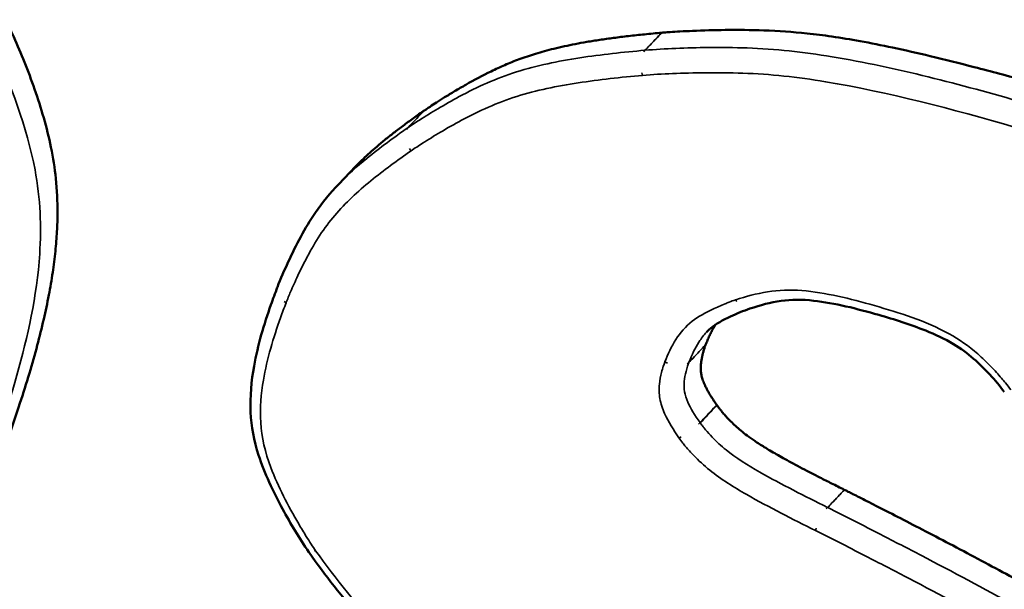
# Model space of a CAD drawing. Header units: inches. Extents: x 1.3 to 22.7, y 0.2 to 18.2.
# Tile 22 of 55: x 7.185 to 7.462, y 13.664 to 13.824. Entities that reach past the tile are written whole.
import ezdxf

# ---------------------------------------------------------------- set-up
doc = ezdxf.new("R2010")
doc.units = ezdxf.units.IN
doc.header["$LTSCALE"] = 0.833333
doc.header["$MEASUREMENT"] = 0
doc.layers.add('Visible (ANSI)', color=7, linetype='Continuous', lineweight=50)
doc.layers.add('Visible Narrow (ANSI)', color=7, linetype='Continuous', lineweight=35)

msp = doc.modelspace()

# ---------------------------------------------------------------- linework, layer by layer
at = {"layer": 'Visible (ANSI)'}
for p, q in [((7.27912, 13.78244), (7.27437, 13.77752)), ((7.25711, 13.74847), (7.25713, 13.74852)), ((7.39006, 13.7425), (7.39003, 13.7425)), ((7.26604, 13.67393), (7.26599, 13.674))]:
    msp.add_line(p, q, dxfattribs=at)
for points, knots in [([(7.17347, 13.83775), (7.17351, 13.83768), (7.17368, 13.8374), (7.17432, 13.83626), (7.17565, 13.83386), (7.17771, 13.82994), (7.18028, 13.82478), (7.18314, 13.81861), (7.1861, 13.81163), (7.18895, 13.80405), (7.19152, 13.79605), (7.19363, 13.78765), (7.19501, 13.77869), (7.19537, 13.77082), (7.19516, 13.76405), (7.19471, 13.75847), (7.19395, 13.7525), (7.19285, 13.74612), (7.1914, 13.73929), (7.18957, 13.73195), (7.18734, 13.72407), (7.18468, 13.71561), (7.18159, 13.70653), (7.17928, 13.70032), (7.17809, 13.69708)], [0.0001075, 0.0001075, 0.0001075, 0.0001075, 0.0006655, 0.002605, 0.0099674, 0.0214148, 0.0362851, 0.053931, 0.0737244, 0.0950643, 0.1173883, 0.1404478, 0.1651381, 0.1927658, 0.2081225, 0.2247431, 0.2428063, 0.2624898, 0.2839691, 0.3074176, 0.3330063, 0.3609043, 0.3912785, 0.4242943, 0.4242943, 0.4242943, 0.4242943]), ([(7.29855, 13.79825), (7.29858, 13.79827), (7.29871, 13.79836), (7.299, 13.79855), (7.29947, 13.79887), (7.30044, 13.79951), (7.30202, 13.80054), (7.30431, 13.80199), (7.30707, 13.80367), (7.31139, 13.80617), (7.31607, 13.80866), (7.32112, 13.81102), (7.32526, 13.81269), (7.32986, 13.81424), (7.33509, 13.81567), (7.33995, 13.81672), (7.34427, 13.8175), (7.34788, 13.81807), (7.35177, 13.81862), (7.35597, 13.81913), (7.36048, 13.81962), (7.36361, 13.81991), (7.36523, 13.82005)], [0.0000328, 0.0000328, 0.0000328, 0.0000328, 0.0003963, 0.0015519, 0.0034166, 0.0059405, 0.0127661, 0.0216297, 0.0321337, 0.0438821, 0.0695391, 0.0828149, 0.0966358, 0.1114881, 0.1278726, 0.1462982, 0.1564365, 0.1672767, 0.1788824, 0.1913168, 0.2046432, 0.2188268, 0.2188268, 0.2188268, 0.2188268]), ([(7.36526, 13.82006), (7.36547, 13.82007), (7.36624, 13.82014), (7.36793, 13.82026), (7.37061, 13.82042), (7.37574, 13.82068), (7.38359, 13.82089), (7.3943, 13.8208), (7.40434, 13.82014), (7.41338, 13.819), (7.4214, 13.81767), (7.43063, 13.81583), (7.44134, 13.81339), (7.4538, 13.81026), (7.4631, 13.80778), (7.46932, 13.80604), (7.47237, 13.80516), (7.47711, 13.80377), (7.48321, 13.80193), (7.49032, 13.7997), (7.50084, 13.79627), (7.51419, 13.79159), (7.5274, 13.78618), (7.5375, 13.781), (7.54487, 13.77656), (7.5522, 13.77137), (7.55952, 13.7653), (7.56693, 13.75822), (7.57162, 13.75295), (7.57406, 13.7502)], [0, 0, 0, 0, 0.0017761, 0.0068221, 0.0147151, 0.0250332, 0.0512654, 0.0821849, 0.1159837, 0.1351793, 0.1568685, 0.1817824, 0.2106523, 0.244207, 0.2831721, 0.2862324, 0.2947974, 0.3079445, 0.3247519, 0.3443, 0.3656716, 0.4102356, 0.4527881, 0.4735046, 0.4943683, 0.5158617, 0.5385272, 0.5629439, 0.589528, 0.589528, 0.589528, 0.589528]), ([(7.27912, 13.78244), (7.27927, 13.78261), (7.28057, 13.78393), (7.28256, 13.78583), (7.28519, 13.78813), (7.28742, 13.78999), (7.28987, 13.79193), (7.29254, 13.79395), (7.29544, 13.79607), (7.29748, 13.7975), (7.29853, 13.79824)], [0.10678097, 0.10678097, 0.10678097, 0.10678097, 0.10898185, 0.12494046, 0.13374782, 0.14318234, 0.15330037, 0.16415808, 0.17581137, 0.18828324, 0.18828324, 0.18828324, 0.18828324]), ([(7.29853, 13.79824), (7.29853, 13.79824), (7.29854, 13.79824), (7.29854, 13.79824), (7.29855, 13.79825), (7.29855, 13.79825)], [0, 0, 0, 0, 0.00003274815, 0.00003274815, 0.00006549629, 0.00006549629, 0.00006549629, 0.00006549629]), ([(7.25713, 13.74852), (7.25805, 13.75091), (7.25909, 13.75329), (7.26239, 13.76041), (7.26482, 13.76511), (7.26977, 13.77237), (7.27199, 13.77505), (7.27437, 13.77752)], [0, 0, 0, 0, 0.01807225, 0.01807225, 0.05554044, 0.05554044, 0.08001674, 0.08001674, 0.08001674, 0.08001674]), ([(7.26599, 13.674), (7.26327, 13.67794), (7.26085, 13.68203), (7.25592, 13.6911), (7.2535, 13.69617), (7.25053, 13.70531), (7.24979, 13.70941), (7.24939, 13.71784), (7.24983, 13.72218), (7.25165, 13.73235), (7.25335, 13.73805), (7.25589, 13.74523), (7.2565, 13.74686), (7.25711, 13.74847)], [0, 0, 0, 0, 0.0267138, 0.0267138, 0.0586042, 0.0586042, 0.0832842, 0.0832842, 0.1114588, 0.1114588, 0.1524448, 0.1524448, 0.1646901, 0.1646901, 0.1646901, 0.1646901]), ([(7.46159, 13.71906), (7.45909, 13.72242), (7.45616, 13.7256), (7.4512, 13.72993), (7.4493, 13.73132), (7.4448, 13.73402), (7.44215, 13.73524), (7.43512, 13.73806), (7.43069, 13.73945), (7.42013, 13.74249), (7.4139, 13.74402), (7.40478, 13.74509), (7.40172, 13.74508), (7.3958, 13.74427), (7.39298, 13.74346), (7.39006, 13.7425)], [0, 0, 0, 0, 0.0230615, 0.0230615, 0.0358058, 0.0358058, 0.0522562, 0.0522562, 0.079418, 0.079418, 0.1171571, 0.1171571, 0.1374612, 0.1374612, 0.158766, 0.158766, 0.158766, 0.158766]), ([(7.39003, 13.7425), (7.38821, 13.74187), (7.38634, 13.7411), (7.38247, 13.7393), (7.38048, 13.73823), (7.37857, 13.73661), (7.37821, 13.73627), (7.37787, 13.73591)], [0, 0, 0, 0, 0.01424075, 0.01424075, 0.03146004, 0.03146004, 0.03569931, 0.03569931, 0.03569931, 0.03569931]), ([(7.38035, 13.73799), (7.38014, 13.73765), (7.37974, 13.73698), (7.37918, 13.73593), (7.37863, 13.73481), (7.37809, 13.7336), (7.37775, 13.73275), (7.37758, 13.73232)], [0.05927042, 0.05927042, 0.05927042, 0.05927042, 0.06306489, 0.06680018, 0.07076987, 0.07499552, 0.07936517, 0.07936517, 0.07936517, 0.07936517]), ([(7.37756, 13.73229), (7.37756, 13.73228), (7.37754, 13.73224), (7.37751, 13.73215), (7.37746, 13.732), (7.37736, 13.73171), (7.3772, 13.73124), (7.37699, 13.73057), (7.37677, 13.72976), (7.37656, 13.72885), (7.37638, 13.72788), (7.37625, 13.72687), (7.37619, 13.72582), (7.37624, 13.72473), (7.37644, 13.72355), (7.37675, 13.7225), (7.37709, 13.7216), (7.37741, 13.72086), (7.37779, 13.72008), (7.37824, 13.71925), (7.37876, 13.71837), (7.37935, 13.71742), (7.38, 13.71643), (7.38048, 13.71576), (7.38072, 13.71541)], [0, 0, 0, 0, 0.00010345, 0.00040394, 0.00088667, 0.00153688, 0.00328096, 0.00551915, 0.00813558, 0.01101605, 0.01404882, 0.01712604, 0.02017594, 0.02326046, 0.02649583, 0.03002113, 0.03194088, 0.03399088, 0.03619067, 0.03855953, 0.04111638, 0.04387973, 0.04686764, 0.04996562, 0.04996562, 0.04996562, 0.04996562]), ([(7.38072, 13.71541), (7.38073, 13.7154), (7.38074, 13.71538), (7.38076, 13.71536), (7.38077, 13.71534), (7.38078, 13.71533)], [0, 0, 0, 0, 0.0001283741, 0.0001283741, 0.0002567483, 0.0002567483, 0.0002567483, 0.0002567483]), ([(7.38078, 13.71533), (7.3808, 13.71529), (7.38091, 13.71513), (7.38118, 13.71476), (7.38164, 13.71416), (7.38229, 13.71336), (7.38312, 13.71239), (7.38414, 13.7113), (7.38535, 13.71009), (7.38675, 13.70881), (7.3884, 13.70744), (7.38997, 13.70626), (7.39143, 13.70526), (7.3927, 13.70442), (7.39413, 13.70352), (7.39573, 13.70256), (7.39751, 13.70152), (7.3995, 13.70041), (7.40171, 13.6992), (7.40415, 13.69789), (7.40686, 13.69648), (7.40984, 13.69495), (7.41311, 13.6933), (7.41539, 13.69217), (7.41658, 13.69159)], [0.0001246, 0.0001246, 0.0001246, 0.0001246, 0.0004078, 0.0015871, 0.0034737, 0.0060072, 0.0091309, 0.012793, 0.0169475, 0.0215547, 0.0266506, 0.032556, 0.0359378, 0.039673, 0.0438122, 0.048406, 0.0535047, 0.0591585, 0.0654172, 0.0723306, 0.0799482, 0.0883195, 0.0974936, 0.1074753, 0.1074753, 0.1074753, 0.1074753]), ([(7.41658, 13.69159), (7.41658, 13.69158), (7.41659, 13.69158), (7.4166, 13.69157), (7.41661, 13.69157), (7.41661, 13.69157)], [0, 0, 0, 0, 0.00004444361, 0.00004444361, 0.00008888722, 0.00008888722, 0.00008888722, 0.00008888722]), ([(7.41661, 13.69157), (7.4167, 13.69152), (7.41706, 13.69134), (7.41786, 13.69094), (7.41915, 13.69029), (7.4209, 13.6894), (7.42306, 13.68831), (7.42665, 13.68648), (7.43184, 13.68383), (7.43874, 13.68027), (7.44895, 13.67494), (7.46186, 13.66808), (7.47698, 13.6597), (7.48904, 13.65235), (7.49833, 13.64608), (7.50528, 13.64104), (7.51228, 13.63562), (7.51687, 13.63173), (7.5192, 13.62975)], [0.0000444, 0.0000444, 0.0000444, 0.0000444, 0.0007896, 0.0030813, 0.0067592, 0.0117077, 0.0178109, 0.024953, 0.0418914, 0.0615971, 0.0831448, 0.1280678, 0.1708143, 0.2117573, 0.2321969, 0.2529787, 0.2743907, 0.2966307, 0.2966307, 0.2966307, 0.2966307]), ([(7.36256, 13.60201), (7.35281, 13.60705), (7.34313, 13.61231), (7.32138, 13.62462), (7.30916, 13.6317), (7.29184, 13.64486), (7.2861, 13.64994), (7.27542, 13.66121), (7.27058, 13.66753), (7.26604, 13.67393)], [0, 0, 0, 0, 0.0620598, 0.0620598, 0.1405559, 0.1405559, 0.1822309, 0.1822309, 0.2259546, 0.2259546, 0.2259546, 0.2259546])]:
    msp.add_open_spline(points, degree=3, knots=knots, dxfattribs=at)
for points in [[(7.36523, 13.82005), (7.36523, 13.82005), (7.36525, 13.82006), (7.36526, 13.82006), (7.36526, 13.82006)], [(7.37758, 13.73233), (7.37758, 13.73232), (7.37757, 13.73231), (7.37756, 13.73229), (7.37756, 13.73229)]]:
    msp.add_open_spline(points, degree=3, dxfattribs=at)
at = {"layer": 'Visible Narrow (ANSI)'}
for p, q in [((7.36055, 13.81513), (7.36052, 13.81513)), ((7.2938, 13.79333), (7.29379, 13.79332)), ((7.37608, 13.71036), (7.37602, 13.71044)), ((7.41192, 13.68658), (7.41189, 13.6866))]:
    msp.add_line(p, q, dxfattribs=at)
at = {"layer": 'Visible Narrow (ANSI)', "flags": 128}
for points in [[(7.36052, 13.81513, 0.019741), (7.36017, 13.81469, 0.005444)], [(7.35984, 13.80807, -0.01118), (7.35961, 13.80882, -0.001864)], [(7.29379, 13.79332, 0.026619), (7.29346, 13.79288, 0.009181)], [(7.29473, 13.78685, -0.012742), (7.29425, 13.78751, -0.002381)], [(7.25711, 13.74847, 0.024853), (7.257, 13.74806, 0.00805)], [(7.38605, 13.74499, 0.010911), (7.38638, 13.74446, 0.001761)], [(7.25958, 13.74415, -0.01147), (7.25903, 13.74451, -0.001939)], [(7.39003, 13.7425, -0.02485), (7.38964, 13.7424, -0.008042)], [(7.36611, 13.72752, 0.012377), (7.36683, 13.72713, 0.002255)], [(7.37285, 13.7273, -0.024418), (7.37242, 13.72694, -0.00792)], [(7.37602, 13.71044, -0.005428), (7.3756, 13.71003, -0.00047)], [(7.37009, 13.70615, 0.004703), (7.37069, 13.70645, 0.000352)], [(7.41189, 13.6866, 0.008041), (7.41151, 13.68616, 0.001009)], [(7.40852, 13.6801, -0.006111), (7.40872, 13.68076, -0.000586)], [(7.26604, 13.67393, 0.046185), (7.26609, 13.67388, 0.024068)], [(7.26787, 13.67444, -0.003964), (7.26757, 13.6743, -0.000247)]]:
    msp.add_lwpolyline(points, format="xyb", dxfattribs=at)
at = {"layer": 'Visible Narrow (ANSI)'}
for points, knots in [([(7.17332, 13.69216), (7.17712, 13.70242), (7.18081, 13.71288), (7.18691, 13.73463), (7.18947, 13.74584), (7.19027, 13.75794), (7.19077, 13.7654), (7.19049, 13.77339), (7.18668, 13.7936), (7.1822, 13.80536), (7.17555, 13.81976), (7.17416, 13.82262), (7.17201, 13.82679), (7.17131, 13.82812), (7.16998, 13.83058), (7.16931, 13.8318), (7.16868, 13.83287)], [-0.4116767, -0.4116767, -0.4116767, -0.4116767, -0.3070688, -0.3070688, -0.2029354, -0.2029354, -0.2029354, -0.138847, -0.138847, -0.0441319, -0.0441319, -0.0205533, -0.0205533, -0.0094691, -0.0094691, -0.0001064, -0.0001064, -0.0001064, -0.0001064]), ([(7.36523, 13.82005), (7.36445, 13.81925), (7.3637, 13.81844), (7.36252, 13.81721), (7.36211, 13.81678), (7.3617, 13.81636), (7.36131, 13.81595), (7.36091, 13.81554), (7.36052, 13.81513)], [-0.00593503, -0.00593503, -0.00593503, -0.00593503, 0.00655509, 0.00655509, 0.01311517, 0.01311517, 0.01311517, 0.01946517, 0.01946517, 0.01946517, 0.01946517]), ([(7.36055, 13.81513), (7.36095, 13.81554), (7.36134, 13.81595), (7.36174, 13.81636), (7.36214, 13.81679), (7.36255, 13.81721), (7.36373, 13.81844), (7.36449, 13.81925), (7.36526, 13.82006)], [-0.01946517, -0.01946517, -0.01946517, -0.01946517, -0.01311517, -0.01311517, -0.01311517, -0.00655509, -0.00655509, 0.00593503, 0.00593503, 0.00593503, 0.00593503]), ([(7.36052, 13.81513), (7.35444, 13.81458), (7.34824, 13.81393), (7.33611, 13.81205), (7.33012, 13.81084), (7.32436, 13.80903), (7.31865, 13.80724), (7.31331, 13.80479), (7.30623, 13.80099), (7.30421, 13.79985), (7.3005, 13.79764), (7.29879, 13.79659), (7.296, 13.7948), (7.29486, 13.79405), (7.2938, 13.79333)], [-0.2131422, -0.2131422, -0.2131422, -0.2131422, -0.1597207, -0.1597207, -0.1062503, -0.1062503, -0.1062503, -0.0531251, -0.0531251, -0.0314019, -0.0314019, -0.0124301, -0.0124301, -0.0000327, -0.0000327, -0.0000327, -0.0000327]), ([(7.56942, 13.74519), (7.56294, 13.75249), (7.55557, 13.76009), (7.53892, 13.77284), (7.52971, 13.77794), (7.50257, 13.78989), (7.4849, 13.79522), (7.46714, 13.80036), (7.44914, 13.80557), (7.4312, 13.81027), (7.40512, 13.81465), (7.39708, 13.81549), (7.38559, 13.8159), (7.38195, 13.81593), (7.37527, 13.81586), (7.37222, 13.81578), (7.3663, 13.81553), (7.36336, 13.81536), (7.36055, 13.81513)], [-0.5757665, -0.5757665, -0.5757665, -0.5757665, -0.5052885, -0.5052885, -0.4330249, -0.4330249, -0.2901091, -0.2901091, -0.2901091, -0.1450545, -0.1450545, -0.0807529, -0.0807529, -0.0504092, -0.0504092, -0.024569, -0.024569, -0.0000489, -0.0000489, -0.0000489, -0.0000489]), ([(7.35984, 13.80807), (7.36264, 13.8083), (7.36547, 13.80845), (7.3713, 13.8087), (7.37431, 13.80878), (7.38089, 13.80885), (7.38446, 13.80882), (7.3957, 13.80841), (7.40347, 13.8076), (7.42899, 13.8033), (7.44687, 13.79862), (7.46472, 13.79345), (7.48233, 13.78834), (7.50005, 13.78296), (7.52624, 13.77143), (7.5349, 13.76661), (7.55057, 13.7546), (7.55745, 13.74754), (7.56393, 13.74025)], [0.0000489, 0.0000489, 0.0000489, 0.0000489, 0.024569, 0.024569, 0.0504092, 0.0504092, 0.0807529, 0.0807529, 0.1450545, 0.1450545, 0.2901091, 0.2901091, 0.2901091, 0.4330249, 0.4330249, 0.5052885, 0.5052885, 0.5757665, 0.5757665, 0.5757665, 0.5757665]), ([(7.29473, 13.78685), (7.29579, 13.78758), (7.29686, 13.78828), (7.2996, 13.79003), (7.30129, 13.79107), (7.30494, 13.79324), (7.30692, 13.79436), (7.31384, 13.79807), (7.31897, 13.80042), (7.32445, 13.80214), (7.32998, 13.80387), (7.3358, 13.80505), (7.34768, 13.80688), (7.35376, 13.80752), (7.35984, 13.80807)], [0.0000327, 0.0000327, 0.0000327, 0.0000327, 0.0124301, 0.0124301, 0.0314019, 0.0314019, 0.0531251, 0.0531251, 0.1062503, 0.1062503, 0.1062503, 0.1597207, 0.1597207, 0.2131422, 0.2131422, 0.2131422, 0.2131422]), ([(7.29853, 13.79824), (7.29794, 13.79762), (7.29735, 13.79701), (7.29616, 13.79578), (7.29557, 13.79516), (7.29497, 13.79455), (7.29458, 13.79414), (7.29418, 13.79373), (7.29379, 13.79332)], [0, 0, 0, 0, 0.009525, 0.009525, 0.01905, 0.01905, 0.01905, 0.0254, 0.0254, 0.0254, 0.0254]), ([(7.2938, 13.79333), (7.2942, 13.79374), (7.2946, 13.79415), (7.29499, 13.79456), (7.29558, 13.79517), (7.29618, 13.79579), (7.29736, 13.79702), (7.29796, 13.79763), (7.29855, 13.79825)], [-0.0254, -0.0254, -0.0254, -0.0254, -0.01905, -0.01905, -0.01905, -0.009525, -0.009525, 0, 0, 0, 0]), ([(7.29379, 13.79332), (7.28992, 13.79061), (7.286, 13.78777), (7.27953, 13.78248), (7.27686, 13.78011), (7.27437, 13.77752)], [-0.18222696, -0.18222696, -0.18222696, -0.18222696, -0.13645578, -0.13645578, -0.10270314, -0.10270314, -0.10270314, -0.10270314]), ([(7.25958, 13.74415), (7.25998, 13.74517), (7.2604, 13.74617), (7.26149, 13.74872), (7.26217, 13.75025), (7.26373, 13.75355), (7.26461, 13.75532), (7.26775, 13.76122), (7.27025, 13.76518), (7.27326, 13.7687), (7.2763, 13.77226), (7.27975, 13.77542), (7.28703, 13.78137), (7.29087, 13.78415), (7.29473, 13.78685)], [0.0000511, 0.0000511, 0.0000511, 0.0000511, 0.0104306, 0.0104306, 0.0264074, 0.0264074, 0.0453259, 0.0453259, 0.0906519, 0.0906519, 0.0906519, 0.1364558, 0.1364558, 0.182227, 0.182227, 0.182227, 0.182227]), ([(7.46343, 13.71968), (7.46295, 13.72033), (7.46243, 13.72098), (7.46155, 13.72206), (7.46119, 13.7225), (7.45987, 13.72403), (7.4589, 13.7251), (7.45669, 13.72739), (7.45544, 13.7286), (7.45164, 13.73194), (7.44891, 13.73385), (7.43928, 13.73913), (7.43213, 13.74132), (7.42508, 13.74334), (7.41823, 13.7453), (7.41134, 13.74701), (7.39796, 13.74816), (7.39179, 13.74687), (7.38605, 13.74499)], [0.0001508, 0.0001508, 0.0001508, 0.0001508, 0.0061515, 0.0061515, 0.0103115, 0.0103115, 0.0208158, 0.0208158, 0.0333945, 0.0333945, 0.0575145, 0.0575145, 0.115029, 0.115029, 0.115029, 0.1709054, 0.1709054, 0.2266937, 0.2266937, 0.2266937, 0.2266937]), ([(7.38605, 13.74499), (7.38603, 13.74499), (7.38601, 13.74498), (7.38598, 13.74497), (7.38596, 13.74496), (7.38594, 13.74496)], [-0.0003581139, -0.0003581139, -0.0003581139, -0.0003581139, -0.0001790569, -0.0001790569, 0, 0, 0, 0]), ([(7.26787, 13.67444), (7.26745, 13.67504), (7.26705, 13.67565), (7.26618, 13.67699), (7.26571, 13.67772), (7.26453, 13.67962), (7.26382, 13.68078), (7.2601, 13.68712), (7.25737, 13.69237), (7.25368, 13.70203), (7.25268, 13.70636), (7.25243, 13.71047), (7.25217, 13.71459), (7.25254, 13.71855), (7.25425, 13.72852), (7.256, 13.73429), (7.25853, 13.74134), (7.25905, 13.74274), (7.25958, 13.74415)], [0.0001256, 0.0001256, 0.0001256, 0.0001256, 0.0055502, 0.0055502, 0.0120515, 0.0120515, 0.0222874, 0.0222874, 0.0672915, 0.0672915, 0.1025993, 0.1025993, 0.1025993, 0.137907, 0.137907, 0.1943994, 0.1943994, 0.2086074, 0.2086074, 0.2086074, 0.2086074]), ([(7.38594, 13.74496), (7.38536, 13.74475), (7.38478, 13.74454), (7.38382, 13.74417), (7.38343, 13.74402), (7.38188, 13.74339), (7.38073, 13.74289), (7.37754, 13.74138), (7.37555, 13.7403), (7.3738, 13.73893), (7.37199, 13.73751), (7.37046, 13.73576), (7.36796, 13.73184), (7.36699, 13.72971), (7.36611, 13.72752)], [0.00009571, 0.00009571, 0.00009571, 0.00009571, 0.00580936, 0.00580936, 0.00971995, 0.00971995, 0.02149735, 0.02149735, 0.04299469, 0.04299469, 0.04299469, 0.06532732, 0.06532732, 0.087591, 0.087591, 0.087591, 0.087591]), ([(7.37286, 13.72734), (7.37374, 13.72953), (7.3746, 13.73138), (7.37635, 13.73413), (7.37707, 13.73506), (7.37787, 13.7359)], [-0.087591, -0.087591, -0.087591, -0.087591, -0.06532732, -0.06532732, -0.05208769, -0.05208769, -0.05208769, -0.05208769]), ([(7.37285, 13.7273), (7.37324, 13.72771), (7.37363, 13.72813), (7.37402, 13.72854), (7.37461, 13.72916), (7.3752, 13.72978), (7.37638, 13.73102), (7.37697, 13.73167), (7.37756, 13.73229)], [0.01093155, 0.01093155, 0.01093155, 0.01093155, 0.01728155, 0.01728155, 0.01728155, 0.02680714, 0.02680714, 0.03633272, 0.03633272, 0.03633272, 0.03633272]), ([(7.37758, 13.73233), (7.37698, 13.73169), (7.37639, 13.73107), (7.37522, 13.72983), (7.37463, 13.7292), (7.37404, 13.72858), (7.37365, 13.72817), (7.37326, 13.72776), (7.37286, 13.72734)], [-0.03633272, -0.03633272, -0.03633272, -0.03633272, -0.02680714, -0.02680714, -0.01728155, -0.01728155, -0.01728155, -0.01093155, -0.01093155, -0.01093155, -0.01093155]), ([(7.36608, 13.72743), (7.36601, 13.72725), (7.36595, 13.72707), (7.36582, 13.72669), (7.36575, 13.72649), (7.36551, 13.72572), (7.36534, 13.72515), (7.36492, 13.7235), (7.36471, 13.7224), (7.36446, 13.71994), (7.36448, 13.71857), (7.36472, 13.71718), (7.36496, 13.71579), (7.36543, 13.71436), (7.3671, 13.71061), (7.36855, 13.70835), (7.37009, 13.70615)], [0.00009711, 0.00009711, 0.00009711, 0.00009711, 0.00187741, 0.00187741, 0.0038654, 0.0038654, 0.00935884, 0.00935884, 0.01957813, 0.01957813, 0.03120758, 0.03120758, 0.03120758, 0.04283704, 0.04283704, 0.06264161, 0.06264161, 0.06264161, 0.06264161]), ([(7.36611, 13.72752), (7.36611, 13.7275), (7.3661, 13.72749), (7.36609, 13.72746), (7.36609, 13.72744), (7.36608, 13.72743)], [-0.000299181, -0.000299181, -0.000299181, -0.000299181, -0.0001495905, -0.0001495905, 0, 0, 0, 0]), ([(7.37602, 13.71044), (7.37448, 13.71263), (7.37337, 13.71441), (7.37212, 13.71723), (7.37181, 13.7182), (7.37165, 13.71913), (7.37148, 13.72007), (7.37146, 13.72098), (7.37166, 13.72293), (7.37184, 13.72388), (7.37221, 13.72533), (7.37235, 13.72583), (7.37257, 13.72651), (7.37263, 13.72669), (7.37274, 13.72702), (7.37278, 13.72713), (7.37285, 13.7273)], [-0.06264161, -0.06264161, -0.06264161, -0.06264161, -0.04283704, -0.04283704, -0.03120758, -0.03120758, -0.03120758, -0.01957813, -0.01957813, -0.00935884, -0.00935884, -0.0038654, -0.0038654, -0.00187741, -0.00187741, -0.00009711, -0.00009711, -0.00009711, -0.00009711]), ([(7.37285, 13.7273), (7.37285, 13.72731), (7.37285, 13.72731), (7.37286, 13.72733), (7.37286, 13.72734), (7.37286, 13.72734)], [0, 0, 0, 0, 0.0001495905, 0.0001495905, 0.000299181, 0.000299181, 0.000299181, 0.000299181]), ([(7.38072, 13.71541), (7.38013, 13.71479), (7.37954, 13.71417), (7.37837, 13.71293), (7.37778, 13.71231), (7.37719, 13.71169), (7.3768, 13.71127), (7.37641, 13.71086), (7.37602, 13.71044)], [0, 0, 0, 0, 0.009525, 0.009525, 0.01905, 0.01905, 0.01905, 0.0254, 0.0254, 0.0254, 0.0254]), ([(7.37608, 13.71036), (7.37647, 13.71077), (7.37686, 13.71119), (7.37725, 13.7116), (7.37784, 13.71222), (7.37843, 13.71284), (7.3796, 13.71408), (7.38019, 13.71471), (7.38078, 13.71533)], [-0.0254, -0.0254, -0.0254, -0.0254, -0.01905, -0.01905, -0.01905, -0.009525, -0.009525, 0, 0, 0, 0]), ([(7.41189, 13.6866), (7.40864, 13.68821), (7.40544, 13.68981), (7.39907, 13.6931), (7.3959, 13.69478), (7.39284, 13.69654), (7.38941, 13.6985), (7.38612, 13.70053), (7.38195, 13.7039), (7.38063, 13.70511), (7.37875, 13.70706), (7.37813, 13.70775), (7.37731, 13.70872), (7.37709, 13.70899), (7.37658, 13.70965), (7.3764, 13.70987), (7.37608, 13.71036)], [-0.1160862, -0.1160862, -0.1160862, -0.1160862, -0.0887705, -0.0887705, -0.0614104, -0.0614104, -0.0614104, -0.0307052, -0.0307052, -0.0156626, -0.0156626, -0.0076679, -0.0076679, -0.0045938, -0.0045938, -0.0001367, -0.0001367, -0.0001367, -0.0001367]), ([(7.37009, 13.70615), (7.37043, 13.70566), (7.37079, 13.70517), (7.37143, 13.70436), (7.37169, 13.70404), (7.37266, 13.70288), (7.3734, 13.70206), (7.37559, 13.69978), (7.37712, 13.69838), (7.38199, 13.69445), (7.38555, 13.69227), (7.38913, 13.69023), (7.39232, 13.6884), (7.39555, 13.68668), (7.40202, 13.68334), (7.40527, 13.68171), (7.40852, 13.6801)], [0.0001367, 0.0001367, 0.0001367, 0.0001367, 0.0045938, 0.0045938, 0.0076679, 0.0076679, 0.0156626, 0.0156626, 0.0307052, 0.0307052, 0.0614104, 0.0614104, 0.0614104, 0.0887705, 0.0887705, 0.1160862, 0.1160862, 0.1160862, 0.1160862]), ([(7.41658, 13.69159), (7.41599, 13.69096), (7.41541, 13.69034), (7.41424, 13.68909), (7.41365, 13.68847), (7.41307, 13.68785), (7.41267, 13.68743), (7.41228, 13.68701), (7.41189, 13.6866)], [0, 0, 0, 0, 0.009525, 0.009525, 0.01905, 0.01905, 0.01905, 0.0254, 0.0254, 0.0254, 0.0254]), ([(7.41192, 13.68658), (7.41232, 13.687), (7.41271, 13.68741), (7.4131, 13.68783), (7.41368, 13.68845), (7.41427, 13.68908), (7.41544, 13.69032), (7.41603, 13.69095), (7.41661, 13.69157)], [-0.0254, -0.0254, -0.0254, -0.0254, -0.01905, -0.01905, -0.01905, -0.009525, -0.009525, 0, 0, 0, 0]), ([(7.51456, 13.62471), (7.50694, 13.63117), (7.4987, 13.63764), (7.48186, 13.64903), (7.47323, 13.65414), (7.4646, 13.65895), (7.45583, 13.66384), (7.44706, 13.66848), (7.43447, 13.67506), (7.43065, 13.67703), (7.42187, 13.68155), (7.41688, 13.68409), (7.41192, 13.68658)], [-0.2927048, -0.2927048, -0.2927048, -0.2927048, -0.2202364, -0.2202364, -0.14767, -0.14767, -0.14767, -0.073835, -0.073835, -0.0417429, -0.0417429, -0.0000444, -0.0000444, -0.0000444, -0.0000444]), ([(7.40852, 13.6801), (7.41348, 13.67761), (7.41843, 13.67508), (7.42718, 13.67058), (7.43099, 13.66861), (7.44354, 13.66205), (7.45228, 13.65742), (7.46095, 13.65258), (7.46948, 13.64783), (7.47794, 13.64281), (7.49434, 13.63172), (7.5022, 13.62556), (7.50982, 13.6191)], [0.0000444, 0.0000444, 0.0000444, 0.0000444, 0.0417429, 0.0417429, 0.073835, 0.073835, 0.14767, 0.14767, 0.14767, 0.2202364, 0.2202364, 0.2927048, 0.2927048, 0.2927048, 0.2927048]), ([(7.36255, 13.60413), (7.35765, 13.60666), (7.35277, 13.60926), (7.34399, 13.61403), (7.34008, 13.61618), (7.32745, 13.62326), (7.31875, 13.62828), (7.31027, 13.63378), (7.30205, 13.6391), (7.29406, 13.64502), (7.27971, 13.65871), (7.27353, 13.66647), (7.26787, 13.67444)], [0.0000315, 0.0000315, 0.0000315, 0.0000315, 0.0416376, 0.0416376, 0.07513, 0.07513, 0.1502601, 0.1502601, 0.1502601, 0.2230038, 0.2230038, 0.2956208, 0.2956208, 0.2956208, 0.2956208])]:
    msp.add_open_spline(points, degree=3, knots=knots, dxfattribs=at)

doc.saveas('drawing.dxf')
